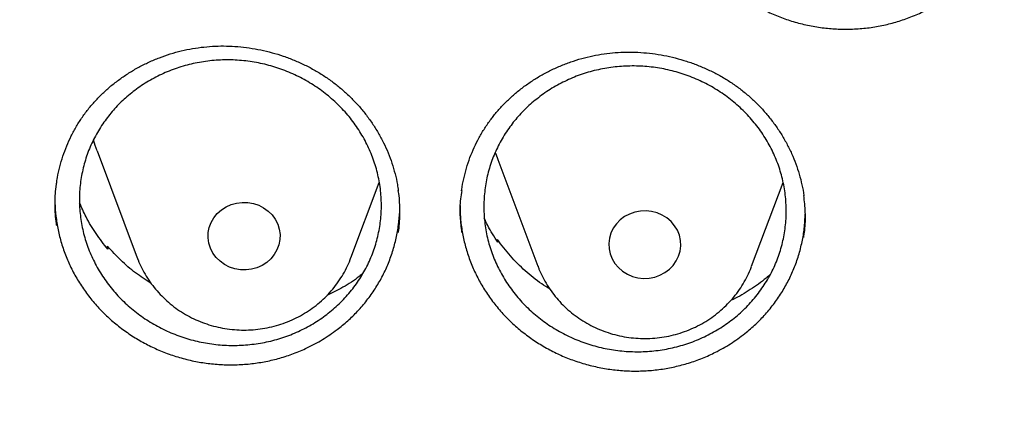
# Model space of a CAD drawing. Header units: millimetres. Extents: x 8 to 1233, y 12 to 1462.
# Tile 34 of 127: x 432.8 to 443.75, y 1279.72 to 1284.22. Entities that reach past the tile are written whole.
import ezdxf

# ---------------------------------------------------------------- set-up
doc = ezdxf.new("R2010")
doc.units = ezdxf.units.MM

msp = doc.modelspace()

# ---------------------------------------------------------------- linework, layer by layer
at = {"color": 7, "linetype": 'Continuous', "lineweight": 30}
for p, q in [((433.665, 1282.757), (434.112, 1281.568)), ((438.12, 1282.663), (438.567, 1281.475)), ((436.488, 1281.568), (436.803, 1282.405)), ((440.943, 1281.475), (441.294, 1282.407)), ((433.777, 1281.675), (433.781, 1281.697)), ((433.781, 1281.697), (433.784, 1281.665)), ((438.113, 1281.758), (438.117, 1281.771)), ((438.117, 1281.771), (438.121, 1281.744)), ((440.939, 1281.463), (440.942, 1281.473)), ((440.939, 1281.464), (440.942, 1281.473))]:
    msp.add_line(p, q, dxfattribs=at)
at = {"color": 7, "linetype": 'Continuous', "lineweight": 30, "flags": 128}
for points in [[(433.665, 1282.757), (433.643, 1282.819), (433.624, 1282.88)], [(438.093, 1282.741), (438.098, 1282.725), (438.12, 1282.663)], [(434.913, 1281.907), (434.934, 1281.962), (434.964, 1282.014), (435.002, 1282.061), (435.048, 1282.101), (435.1, 1282.135), (435.156, 1282.16), (435.216, 1282.177), (435.279, 1282.185), (435.341, 1282.183), (435.403, 1282.172), (435.462, 1282.153), (435.517, 1282.125), (435.567, 1282.089), (435.61, 1282.046), (435.646, 1281.997), (435.673, 1281.944), (435.691, 1281.888), (435.699, 1281.829), (435.697, 1281.771), (435.686, 1281.713), (435.665, 1281.657), (435.635, 1281.605), (435.597, 1281.559), (435.551, 1281.518), (435.5, 1281.485), (435.443, 1281.459), (435.383, 1281.443), (435.321, 1281.435), (435.258, 1281.437), (435.196, 1281.447), (435.137, 1281.467), (435.082, 1281.495), (435.032, 1281.531), (434.989, 1281.574), (434.953, 1281.622), (434.926, 1281.675), (434.908, 1281.732), (434.9, 1281.79), (434.902, 1281.849), (434.913, 1281.907)], [(440.131, 1281.588), (440.148, 1281.644), (440.155, 1281.703), (440.152, 1281.762), (440.14, 1281.82), (440.118, 1281.875), (440.087, 1281.926), (440.048, 1281.972), (440.001, 1282.012), (439.949, 1282.044), (439.892, 1282.069), (439.831, 1282.084), (439.769, 1282.091), (439.706, 1282.089), (439.645, 1282.077), (439.586, 1282.056), (439.531, 1282.027), (439.482, 1281.991), (439.44, 1281.947), (439.405, 1281.898), (439.379, 1281.844), (439.362, 1281.788), (439.355, 1281.729), (439.358, 1281.67), (439.371, 1281.613), (439.393, 1281.557), (439.423, 1281.506), (439.462, 1281.46), (439.509, 1281.42), (439.561, 1281.388), (439.618, 1281.363), (439.679, 1281.348), (439.741, 1281.341), (439.804, 1281.344), (439.865, 1281.355), (439.924, 1281.376), (439.979, 1281.405), (440.028, 1281.442), (440.07, 1281.485), (440.105, 1281.534), (440.131, 1281.588)]]:
    msp.add_lwpolyline(points, dxfattribs=at)
at = {"color": 7, "linetype": 'Continuous', "lineweight": 30}
for points, knots in [([(419.828, 1282.175), (419.846, 1282.305), (419.888, 1282.601), (419.963, 1283.059), (420.052, 1283.551), (420.149, 1284.042), (420.255, 1284.531), (420.369, 1285.018), (420.491, 1285.503), (420.622, 1285.987), (420.761, 1286.468), (420.909, 1286.948), (421.065, 1287.425), (421.229, 1287.899), (421.401, 1288.371), (421.582, 1288.84), (421.77, 1289.307), (421.967, 1289.77), (422.171, 1290.231), (422.384, 1290.688), (422.604, 1291.142), (422.833, 1291.593), (423.069, 1292.04), (423.312, 1292.483), (423.564, 1292.923), (423.823, 1293.359), (424.089, 1293.79), (424.363, 1294.218), (424.645, 1294.641), (424.933, 1295.06), (425.229, 1295.475), (425.532, 1295.885), (425.842, 1296.291), (426.159, 1296.691), (426.483, 1297.087), (426.814, 1297.478), (427.151, 1297.863), (427.495, 1298.244), (427.846, 1298.619), (428.203, 1298.989), (428.566, 1299.353), (428.936, 1299.711), (429.311, 1300.065), (429.693, 1300.412), (430.081, 1300.753), (430.475, 1301.089), (430.874, 1301.418), (431.28, 1301.741), (431.69, 1302.058), (432.106, 1302.369), (432.528, 1302.673), (432.954, 1302.971), (433.386, 1303.263), (433.823, 1303.547), (434.264, 1303.825), (434.711, 1304.097), (435.162, 1304.361), (435.617, 1304.619), (436.077, 1304.869), (436.541, 1305.113), (437.01, 1305.349), (437.482, 1305.579), (437.958, 1305.801), (438.438, 1306.016), (438.922, 1306.223), (439.409, 1306.423), (439.9, 1306.616), (440.394, 1306.801), (440.891, 1306.978), (441.391, 1307.148), (441.894, 1307.311), (442.4, 1307.465), (442.908, 1307.612), (443.419, 1307.751), (443.932, 1307.883), (444.447, 1308.006), (444.964, 1308.122), (445.484, 1308.23), (446.005, 1308.33), (446.528, 1308.421), (447.052, 1308.505), (447.578, 1308.581), (448.105, 1308.649), (448.633, 1308.709), (449.162, 1308.761), (449.692, 1308.805), (450.222, 1308.84), (450.753, 1308.868), (451.285, 1308.888), (451.816, 1308.899), (452.348, 1308.902), (452.88, 1308.897), (453.412, 1308.885), (453.943, 1308.864), (454.474, 1308.835), (455.005, 1308.797), (455.534, 1308.752), (456.063, 1308.699), (456.591, 1308.638), (457.118, 1308.568), (457.643, 1308.491), (458.167, 1308.405), (458.69, 1308.312), (459.21, 1308.211), (459.729, 1308.102), (460.246, 1307.984), (460.761, 1307.86), (461.274, 1307.727), (461.784, 1307.586), (462.292, 1307.438), (462.797, 1307.282), (463.3, 1307.118), (463.799, 1306.947), (464.296, 1306.768), (464.789, 1306.581), (465.279, 1306.387), (465.766, 1306.186), (466.249, 1305.977), (466.728, 1305.761), (467.204, 1305.538), (467.675, 1305.307), (468.143, 1305.069), (468.606, 1304.825), (469.066, 1304.573), (469.52, 1304.314), (469.97, 1304.048), (470.416, 1303.776), (470.857, 1303.496), (471.292, 1303.21), (471.723, 1302.918), (472.149, 1302.619), (472.569, 1302.313), (472.984, 1302.001), (473.394, 1301.683), (473.798, 1301.359), (474.197, 1301.028), (474.589, 1300.692), (474.976, 1300.349), (475.357, 1300.001), (475.731, 1299.647), (476.1, 1299.287), (476.462, 1298.922), (476.818, 1298.551), (477.167, 1298.175), (477.51, 1297.794), (477.847, 1297.407), (478.176, 1297.016), (478.499, 1296.619), (478.814, 1296.218), (479.123, 1295.812), (479.425, 1295.401), (479.719, 1294.985), (480.007, 1294.565), (480.287, 1294.141), (480.559, 1293.713), (480.824, 1293.28), (481.082, 1292.844), (481.332, 1292.404), (481.574, 1291.96), (481.809, 1291.512), (482.036, 1291.061), (482.255, 1290.606), (482.466, 1290.148), (482.669, 1289.687), (482.864, 1289.223), (483.051, 1288.756), (483.23, 1288.286), (483.401, 1287.814), (483.564, 1287.339), (483.718, 1286.862), (483.864, 1286.382), (484.002, 1285.9), (484.131, 1285.416), (484.252, 1284.93), (484.365, 1284.443), (484.469, 1283.954), (484.565, 1283.463), (484.652, 1282.971), (484.73, 1282.477), (484.785, 1282.097), (484.812, 1281.881), (484.818, 1281.83)], [0, 0, 0, 0, 0.004439, 0.010056, 0.015673, 0.021289, 0.026906, 0.032523, 0.038139, 0.043756, 0.049373, 0.054989, 0.060606, 0.066222, 0.071838, 0.077455, 0.083071, 0.088687, 0.094304, 0.09992, 0.105536, 0.111152, 0.116768, 0.122384, 0.128, 0.133616, 0.139232, 0.144847, 0.150463, 0.156079, 0.161694, 0.16731, 0.172925, 0.178541, 0.184156, 0.189772, 0.195387, 0.201002, 0.206617, 0.212232, 0.217847, 0.223462, 0.229077, 0.234692, 0.240307, 0.245922, 0.251536, 0.257151, 0.262766, 0.26838, 0.273995, 0.279609, 0.285224, 0.290838, 0.296453, 0.302067, 0.307681, 0.313296, 0.31891, 0.324524, 0.330138, 0.335752, 0.341366, 0.346981, 0.352595, 0.358209, 0.363823, 0.369436, 0.37505, 0.380664, 0.386278, 0.391892, 0.397506, 0.40312, 0.408734, 0.414347, 0.419961, 0.425575, 0.431189, 0.436802, 0.442416, 0.44803, 0.453643, 0.459257, 0.464871, 0.470484, 0.476098, 0.481712, 0.487325, 0.492939, 0.498553, 0.504166, 0.50978, 0.515393, 0.521007, 0.526621, 0.532234, 0.537848, 0.543462, 0.549075, 0.554689, 0.560303, 0.565916, 0.57153, 0.577144, 0.582757, 0.588371, 0.593985, 0.599599, 0.605212, 0.610826, 0.61644, 0.622054, 0.627668, 0.633282, 0.638895, 0.644509, 0.650123, 0.655737, 0.661351, 0.666965, 0.672579, 0.678193, 0.683808, 0.689422, 0.695036, 0.70065, 0.706264, 0.711879, 0.717493, 0.723107, 0.728722, 0.734336, 0.739951, 0.745565, 0.75118, 0.756794, 0.762409, 0.768024, 0.773639, 0.779253, 0.784868, 0.790483, 0.796098, 0.801713, 0.807328, 0.812943, 0.818559, 0.824174, 0.829789, 0.835405, 0.84102, 0.846636, 0.852251, 0.857867, 0.863482, 0.869098, 0.874714, 0.88033, 0.885945, 0.891561, 0.897177, 0.902793, 0.90841, 0.914026, 0.919642, 0.925258, 0.930874, 0.936491, 0.942107, 0.947724, 0.95334, 0.958956, 0.964573, 0.97019, 0.975806, 0.981423, 0.98704, 0.992656, 0.998273, 1, 1, 1, 1]), ([(440.044, 1285.934), (440.044, 1285.926), (440.042, 1285.867), (440.053, 1285.757), (440.076, 1285.606), (440.113, 1285.457), (440.164, 1285.31), (440.227, 1285.167), (440.303, 1285.031), (440.39, 1284.901), (440.489, 1284.778), (440.599, 1284.662), (440.717, 1284.557), (440.845, 1284.461), (440.981, 1284.375), (441.125, 1284.3), (441.273, 1284.237), (441.426, 1284.186), (441.585, 1284.148), (441.746, 1284.122), (441.907, 1284.109), (442.068, 1284.109), (442.23, 1284.122), (442.391, 1284.148), (442.546, 1284.187), (442.698, 1284.238), (442.846, 1284.301), (442.999, 1284.382), (443.154, 1284.483), (443.252, 1284.568), (443.302, 1284.61)], [0, 0, 0, 0, 0.005273, 0.04197, 0.077556, 0.113142, 0.149752, 0.186362, 0.222017, 0.257673, 0.294352, 0.33103, 0.366776, 0.402523, 0.439311, 0.476099, 0.511782, 0.547466, 0.584184, 0.620902, 0.656591, 0.692281, 0.729009, 0.765737, 0.801387, 0.837036, 0.873721, 0.910406, 0.954959, 1, 1, 1, 1]), ([(433.604, 1283.266), (433.618, 1283.282), (433.657, 1283.327), (433.727, 1283.398), (433.818, 1283.48), (433.916, 1283.555), (434.019, 1283.625), (434.127, 1283.688), (434.241, 1283.745), (434.358, 1283.794), (434.478, 1283.836), (434.601, 1283.87), (434.726, 1283.896), (434.852, 1283.913), (434.978, 1283.923), (435.104, 1283.924), (435.23, 1283.918), (435.358, 1283.903), (435.485, 1283.88), (435.612, 1283.85), (435.736, 1283.812), (435.858, 1283.766), (435.976, 1283.713), (436.089, 1283.653), (436.197, 1283.587), (436.299, 1283.515), (436.395, 1283.436), (436.486, 1283.352), (436.572, 1283.262), (436.652, 1283.166), (436.725, 1283.065), (436.791, 1282.959), (436.851, 1282.849), (436.902, 1282.736), (436.945, 1282.621), (436.979, 1282.504), (437.003, 1282.401), (437.011, 1282.338), (437.014, 1282.315)], [0, 0, 0, 0, 0.013996, 0.042061, 0.070263, 0.098663, 0.127232, 0.155934, 0.18472, 0.213531, 0.242291, 0.270939, 0.299425, 0.327705, 0.355739, 0.383594, 0.411674, 0.440071, 0.468724, 0.497556, 0.52648, 0.555395, 0.584187, 0.612775, 0.64109, 0.669082, 0.696816, 0.724843, 0.753136, 0.781668, 0.810389, 0.83924, 0.868158, 0.897068, 0.925902, 0.954611, 0.983159, 1, 1, 1, 1]), ([(433.997, 1283.359), (434.044, 1283.398), (434.138, 1283.474), (434.297, 1283.569), (434.465, 1283.648), (434.642, 1283.708), (434.825, 1283.748), (435.012, 1283.769), (435.201, 1283.77), (435.39, 1283.75), (435.575, 1283.711), (435.755, 1283.653), (435.927, 1283.575), (436.09, 1283.481), (436.24, 1283.37), (436.377, 1283.243), (436.498, 1283.104), (436.602, 1282.953), (436.688, 1282.792), (436.754, 1282.623), (436.8, 1282.449), (436.825, 1282.271), (436.829, 1282.092), (436.811, 1281.915), (436.773, 1281.741), (436.714, 1281.572), (436.635, 1281.411), (436.538, 1281.26), (436.423, 1281.121), (436.291, 1280.995), (436.146, 1280.884), (435.988, 1280.789), (435.819, 1280.712), (435.642, 1280.653), (435.458, 1280.614), (435.27, 1280.595), (435.081, 1280.595), (434.893, 1280.616), (434.708, 1280.656), (434.528, 1280.716), (434.357, 1280.794), (434.195, 1280.89), (434.045, 1281.002), (433.909, 1281.129), (433.789, 1281.27), (433.687, 1281.422), (433.602, 1281.583), (433.537, 1281.752), (433.493, 1281.927), (433.469, 1282.105), (433.466, 1282.283), (433.485, 1282.461), (433.525, 1282.634), (433.585, 1282.803), (433.665, 1282.963), (433.762, 1283.11), (433.872, 1283.244), (433.955, 1283.321), (433.997, 1283.359)], [0, 0, 0, 0, 0.017879, 0.035814, 0.053693, 0.071572, 0.089507, 0.107386, 0.12527, 0.143211, 0.161095, 0.178984, 0.19693, 0.214819, 0.232708, 0.250654, 0.268543, 0.286428, 0.30437, 0.322255, 0.340133, 0.358068, 0.375946, 0.393818, 0.411746, 0.429618, 0.447486, 0.465412, 0.48328, 0.50115, 0.519076, 0.536946, 0.554821, 0.572753, 0.590629, 0.608511, 0.62645, 0.644332, 0.66222, 0.680165, 0.698053, 0.715942, 0.733889, 0.751778, 0.769665, 0.787609, 0.805495, 0.823376, 0.841313, 0.859193, 0.877066, 0.894997, 0.91287, 0.930739, 0.948665, 0.966534, 0.983267, 1, 1, 1, 1]), ([(438.075, 1283.149), (438.088, 1283.164), (438.126, 1283.211), (438.194, 1283.285), (438.282, 1283.369), (438.377, 1283.448), (438.478, 1283.521), (438.585, 1283.588), (438.696, 1283.648), (438.812, 1283.701), (438.931, 1283.747), (439.053, 1283.785), (439.177, 1283.815), (439.302, 1283.837), (439.427, 1283.851), (439.553, 1283.857), (439.68, 1283.854), (439.808, 1283.844), (439.936, 1283.826), (440.063, 1283.799), (440.189, 1283.765), (440.313, 1283.723), (440.432, 1283.674), (440.547, 1283.618), (440.657, 1283.556), (440.762, 1283.487), (440.86, 1283.412), (440.954, 1283.331), (441.042, 1283.243), (441.125, 1283.15), (441.201, 1283.051), (441.271, 1282.948), (441.334, 1282.84), (441.389, 1282.728), (441.436, 1282.614), (441.474, 1282.498), (441.503, 1282.381), (441.52, 1282.301), (441.524, 1282.259), (441.524, 1282.258)], [0, 0, 0, 0, 0.013823, 0.041535, 0.069383, 0.097425, 0.125635, 0.153975, 0.182397, 0.210845, 0.239241, 0.267526, 0.295651, 0.323573, 0.351252, 0.378752, 0.406473, 0.434508, 0.462797, 0.491264, 0.519823, 0.548373, 0.576805, 0.605035, 0.632998, 0.660641, 0.688031, 0.715706, 0.743647, 0.771825, 0.800191, 0.828686, 0.857248, 0.885805, 0.914288, 0.942648, 0.970851, 0.998879, 1, 1, 1, 1]), ([(438.483, 1283.276), (438.53, 1283.315), (438.624, 1283.393), (438.781, 1283.49), (438.949, 1283.572), (439.125, 1283.634), (439.308, 1283.677), (439.496, 1283.7), (439.685, 1283.703), (439.874, 1283.687), (440.06, 1283.65), (440.24, 1283.594), (440.414, 1283.519), (440.577, 1283.427), (440.729, 1283.317), (440.867, 1283.193), (440.99, 1283.055), (441.096, 1282.905), (441.183, 1282.745), (441.251, 1282.577), (441.299, 1282.403), (441.325, 1282.226), (441.331, 1282.047), (441.315, 1281.869), (441.279, 1281.694), (441.222, 1281.525), (441.144, 1281.363), (441.048, 1281.21), (440.934, 1281.069), (440.804, 1280.941), (440.659, 1280.828), (440.502, 1280.731), (440.333, 1280.651), (440.156, 1280.59), (439.973, 1280.548), (439.786, 1280.526), (439.596, 1280.524), (439.407, 1280.542), (439.222, 1280.58), (439.042, 1280.638), (438.869, 1280.713), (438.706, 1280.807), (438.555, 1280.917), (438.418, 1281.042), (438.296, 1281.181), (438.192, 1281.332), (438.105, 1281.492), (438.039, 1281.661), (437.992, 1281.835), (437.967, 1282.013), (437.963, 1282.191), (437.98, 1282.369), (438.017, 1282.544), (438.076, 1282.713), (438.155, 1282.874), (438.25, 1283.023), (438.359, 1283.158), (438.441, 1283.237), (438.483, 1283.276)], [0, 0, 0, 0, 0.017877, 0.035811, 0.053689, 0.071566, 0.0895, 0.107377, 0.125258, 0.143197, 0.161079, 0.178965, 0.196908, 0.214794, 0.232681, 0.250625, 0.268513, 0.286397, 0.304339, 0.322224, 0.340104, 0.358041, 0.375921, 0.393795, 0.411727, 0.429601, 0.447472, 0.4654, 0.483271, 0.501142, 0.51907, 0.536941, 0.554815, 0.572747, 0.590621, 0.608501, 0.626438, 0.644318, 0.662203, 0.680145, 0.69803, 0.715917, 0.733861, 0.751749, 0.769635, 0.787578, 0.805464, 0.823345, 0.841284, 0.859166, 0.877042, 0.894975, 0.912851, 0.930722, 0.948651, 0.966523, 0.983261, 1, 1, 1, 1]), ([(433.213, 1282.392), (433.217, 1282.415), (433.225, 1282.479), (433.249, 1282.581), (433.283, 1282.698), (433.326, 1282.813), (433.376, 1282.924), (433.435, 1283.031), (433.501, 1283.134), (433.558, 1283.211), (433.594, 1283.255), (433.604, 1283.266)], [0, 0, 0, 0, 0.073732, 0.19949, 0.325648, 0.451915, 0.577937, 0.703473, 0.828324, 0.952352, 1, 1, 1, 1]), ([(437.718, 1282.314), (437.718, 1282.319), (437.723, 1282.364), (437.741, 1282.449), (437.771, 1282.567), (437.81, 1282.683), (437.857, 1282.796), (437.912, 1282.906), (437.974, 1283.01), (438.03, 1283.091), (438.065, 1283.136), (438.075, 1283.149)], [0, 0, 0, 0, 0.017283, 0.150396, 0.283932, 0.417586, 0.550981, 0.683862, 0.816017, 0.947299, 1, 1, 1, 1]), ([(433.213, 1282.395), (433.211, 1282.383), (433.196, 1282.304), (433.194, 1282.155), (433.198, 1282.011), (433.212, 1281.936), (433.213, 1281.928)], [0, 0, 0, 0, 0.080261, 0.513298, 0.94881, 1, 1, 1, 1]), ([(437.014, 1281.851), (437.016, 1281.859), (437.03, 1281.934), (437.032, 1282.08), (437.03, 1282.228), (437.016, 1282.306), (437.014, 1282.318)], [0, 0, 0, 0, 0.055612, 0.491533, 0.926064, 1, 1, 1, 1]), ([(437.719, 1282.317), (437.714, 1282.286), (437.699, 1282.189), (437.697, 1282.033), (437.711, 1281.909), (437.718, 1281.852)], [0, 0, 0, 0, 0.198312, 0.634279, 1, 1, 1, 1]), ([(441.522, 1281.794), (441.526, 1281.82), (441.541, 1281.913), (441.544, 1282.07), (441.53, 1282.199), (441.523, 1282.261)], [0, 0, 0, 0, 0.168505, 0.605142, 1, 1, 1, 1]), ([(433.197, 1282.23), (433.197, 1282.214), (433.195, 1282.147), (433.206, 1282.031), (433.229, 1281.88), (433.267, 1281.73), (433.318, 1281.584), (433.381, 1281.443), (433.457, 1281.307), (433.545, 1281.176), (433.644, 1281.053), (433.753, 1280.938), (433.872, 1280.833), (434, 1280.736), (434.137, 1280.649), (434.279, 1280.575), (434.427, 1280.511), (434.581, 1280.46), (434.74, 1280.42), (434.899, 1280.394), (435.06, 1280.38), (435.223, 1280.379), (435.385, 1280.391), (435.543, 1280.416), (435.699, 1280.453), (435.851, 1280.503), (436.011, 1280.571), (436.174, 1280.657), (436.28, 1280.733), (436.334, 1280.771)], [0, 0, 0, 0, 0.012104, 0.048771, 0.085438, 0.12316, 0.160883, 0.197618, 0.234354, 0.272144, 0.309933, 0.346772, 0.383611, 0.421523, 0.459434, 0.496225, 0.533015, 0.570871, 0.608727, 0.645544, 0.682361, 0.72025, 0.758138, 0.794906, 0.831674, 0.869509, 0.907343, 0.953418, 1, 1, 1, 1]), ([(433.784, 1281.665), (433.74, 1281.722), (433.65, 1281.836), (433.545, 1282.009), (433.494, 1282.128), (433.471, 1282.181)], [0, 0, 0, 0, 0.355512, 0.71215, 1, 1, 1, 1]), ([(436.334, 1280.771), (436.374, 1280.803), (436.455, 1280.867), (436.565, 1280.977), (436.667, 1281.096), (436.757, 1281.222), (436.835, 1281.355), (436.9, 1281.493), (436.953, 1281.637), (436.993, 1281.786), (437.019, 1281.935), (437.031, 1282.058), (437.03, 1282.132), (437.03, 1282.155)], [0, 0, 0, 0, 0.094725, 0.189453, 0.286942, 0.384428, 0.478929, 0.573432, 0.670699, 0.767967, 0.862246, 0.956524, 1, 1, 1, 1]), ([(437.702, 1282.152), (437.702, 1282.117), (437.702, 1282.031), (437.717, 1281.896), (437.746, 1281.746), (437.789, 1281.597), (437.845, 1281.452), (437.913, 1281.314), (437.993, 1281.18), (438.085, 1281.053), (438.189, 1280.932), (438.302, 1280.822), (438.424, 1280.72), (438.556, 1280.628), (438.695, 1280.546), (438.84, 1280.476), (438.99, 1280.418), (439.146, 1280.372), (439.306, 1280.338), (439.466, 1280.317), (439.627, 1280.309), (439.79, 1280.313), (439.952, 1280.331), (440.109, 1280.362), (440.264, 1280.404), (440.415, 1280.46), (440.572, 1280.533), (440.732, 1280.625), (440.835, 1280.704), (440.887, 1280.743)], [0, 0, 0, 0, 0.025665, 0.061846, 0.098027, 0.135251, 0.172474, 0.208721, 0.244969, 0.282258, 0.319545, 0.35589, 0.392234, 0.429637, 0.46704, 0.503329, 0.539619, 0.57696, 0.614301, 0.650609, 0.686918, 0.724281, 0.761645, 0.79792, 0.834196, 0.871524, 0.908853, 0.954178, 1, 1, 1, 1]), ([(440.887, 1280.743), (440.926, 1280.777), (441.005, 1280.844), (441.112, 1280.958), (441.21, 1281.081), (441.296, 1281.211), (441.369, 1281.346), (441.43, 1281.486), (441.478, 1281.633), (441.513, 1281.782), (441.534, 1281.923), (441.537, 1282.013), (441.539, 1282.053)], [0, 0, 0, 0, 0.101101, 0.202206, 0.306261, 0.410315, 0.511093, 0.611874, 0.715602, 0.81933, 0.919891, 1, 1, 1, 1]), ([(438.121, 1281.744), (438.081, 1281.804), (438.024, 1281.89), (437.983, 1281.983), (437.97, 1282.011)], [0, 0, 0, 0, 0.700805, 1, 1, 1, 1]), ([(434.265, 1281.284), (434.207, 1281.322), (434.088, 1281.4), (433.926, 1281.539), (433.829, 1281.644), (433.781, 1281.697)], [0, 0, 0, 0, 0.324747, 0.662879, 1, 1, 1, 1]), ([(438.699, 1281.223), (438.668, 1281.241), (438.571, 1281.3), (438.423, 1281.423), (438.256, 1281.586), (438.163, 1281.71), (438.117, 1281.771)], [0, 0, 0, 0, 0.131042, 0.420353, 0.710688, 1, 1, 1, 1]), ([(434.111, 1281.572), (434.114, 1281.563), (434.128, 1281.522), (434.161, 1281.453), (434.21, 1281.364), (434.267, 1281.28), (434.33, 1281.2), (434.401, 1281.126), (434.477, 1281.057), (434.56, 1280.995), (434.647, 1280.94), (434.739, 1280.891), (434.835, 1280.85), (434.934, 1280.817), (435.035, 1280.792), (435.139, 1280.775), (435.244, 1280.766), (435.349, 1280.766), (435.454, 1280.774), (435.558, 1280.791), (435.66, 1280.816), (435.76, 1280.848), (435.857, 1280.889), (435.949, 1280.938), (436.038, 1280.994), (436.121, 1281.056), (436.198, 1281.125), (436.269, 1281.2), (436.333, 1281.281), (436.391, 1281.366), (436.44, 1281.456), (436.472, 1281.524), (436.486, 1281.564), (436.488, 1281.571)], [0, 0, 0, 0, 0.00931, 0.042719, 0.076165, 0.109657, 0.143204, 0.17681, 0.21048, 0.244215, 0.278016, 0.311879, 0.345803, 0.379781, 0.413808, 0.447879, 0.481986, 0.516122, 0.550279, 0.584447, 0.618616, 0.652779, 0.686925, 0.721046, 0.755132, 0.789174, 0.823165, 0.857096, 0.890963, 0.924761, 0.958489, 0.992148, 1, 1, 1, 1]), ([(438.568, 1281.475), (438.571, 1281.465), (438.586, 1281.423), (438.62, 1281.352), (438.669, 1281.264), (438.727, 1281.18), (438.791, 1281.1), (438.862, 1281.026), (438.939, 1280.958), (439.022, 1280.897), (439.109, 1280.842), (439.202, 1280.794), (439.298, 1280.754), (439.397, 1280.721), (439.499, 1280.696), (439.603, 1280.68), (439.708, 1280.672), (439.813, 1280.673), (439.918, 1280.681), (440.022, 1280.699), (440.124, 1280.724), (440.223, 1280.758), (440.32, 1280.799), (440.412, 1280.848), (440.5, 1280.905), (440.582, 1280.968), (440.659, 1281.037), (440.73, 1281.113), (440.794, 1281.194), (440.85, 1281.279), (440.899, 1281.369), (440.926, 1281.432), (440.939, 1281.463)], [0, 0, 0, 0, 0.01096, 0.044576, 0.07823, 0.111931, 0.145687, 0.179503, 0.213384, 0.247331, 0.281343, 0.315418, 0.349553, 0.383743, 0.417982, 0.452264, 0.486582, 0.520929, 0.555296, 0.589672, 0.62405, 0.65842, 0.692774, 0.727101, 0.761392, 0.795638, 0.829832, 0.863966, 0.898034, 0.932034, 0.965962, 1, 1, 1, 1]), ([(436.622, 1281.398), (436.608, 1281.386), (436.54, 1281.327), (436.406, 1281.242), (436.28, 1281.18), (436.22, 1281.151)], [0, 0, 0, 0, 0.117856, 0.579752, 1, 1, 1, 1]), ([(441.152, 1281.388), (441.137, 1281.373), (441.068, 1281.309), (440.929, 1281.215), (440.797, 1281.133), (440.722, 1281.101), (440.714, 1281.098)], [0, 0, 0, 0, 0.12269, 0.537206, 0.953044, 1, 1, 1, 1]), ([(417.449, 1280.838), (417.446, 1280.803), (417.442, 1280.732), (417.435, 1280.615), (417.429, 1280.49), (417.421, 1280.359), (417.412, 1280.218), (417.405, 1280.067), (417.396, 1279.888), (417.387, 1279.679), (417.379, 1279.439), (417.372, 1279.15), (417.367, 1278.808), (417.366, 1278.409), (417.37, 1277.982), (417.383, 1277.493), (417.406, 1276.951), (417.442, 1276.366), (417.489, 1275.778), (417.547, 1275.193), (417.617, 1274.61), (417.711, 1273.929), (417.837, 1273.152), (418.004, 1272.282), (418.156, 1271.593), (418.279, 1271.082), (418.364, 1270.747), (418.452, 1270.418), (418.539, 1270.103), (418.623, 1269.811), (418.701, 1269.546), (418.775, 1269.307), (418.842, 1269.095), (418.902, 1268.908), (418.955, 1268.748), (419, 1268.613), (419.036, 1268.505), (419.067, 1268.416), (419.096, 1268.33), (419.131, 1268.231), (419.173, 1268.112), (419.227, 1267.962), (419.293, 1267.778), (419.375, 1267.559), (419.469, 1267.311), (419.578, 1267.034), (419.699, 1266.733), (419.829, 1266.419), (420.043, 1265.92), (420.345, 1265.253), (420.733, 1264.458), (421.119, 1263.718), (421.5, 1263.031), (421.892, 1262.362), (422.333, 1261.648), (422.831, 1260.888), (423.393, 1260.084), (423.98, 1259.296), (424.516, 1258.618), (424.997, 1258.039), (425.419, 1257.551), (425.864, 1257.056), (426.333, 1256.555), (426.792, 1256.085), (427.237, 1255.646), (427.665, 1255.238), (428.111, 1254.829), (428.572, 1254.42), (428.987, 1254.066), (429.341, 1253.773), (429.623, 1253.544), (429.887, 1253.335), (430.131, 1253.145), (430.356, 1252.973), (430.568, 1252.813), (430.765, 1252.667), (430.945, 1252.536), (431.081, 1252.438), (431.177, 1252.369), (431.235, 1252.328), (431.285, 1252.292), (431.341, 1252.253), (431.417, 1252.199), (431.517, 1252.13), (431.639, 1252.045), (431.785, 1251.945), (431.952, 1251.831), (432.232, 1251.644), (432.62, 1251.391), (433.116, 1251.079), (433.626, 1250.769), (434.149, 1250.464), (434.686, 1250.162), (435.271, 1249.848), (435.906, 1249.522), (436.592, 1249.187), (437.291, 1248.865), (438.063, 1248.529), (438.902, 1248.189), (439.807, 1247.849), (440.706, 1247.539), (441.599, 1247.257), (442.485, 1247.002), (443.362, 1246.773), (444.234, 1246.567), (445.148, 1246.375), (446.108, 1246.199), (447.115, 1246.042), (448.127, 1245.913), (449.142, 1245.812), (450.16, 1245.739), (451.179, 1245.694), (452.2, 1245.677), (453.22, 1245.688), (454.24, 1245.728), (455.258, 1245.796), (456.274, 1245.891), (457.287, 1246.015), (458.298, 1246.166), (459.301, 1246.345), (460.295, 1246.55), (461.281, 1246.782), (462.264, 1247.042), (463.173, 1247.31), (464.009, 1247.579), (464.779, 1247.845), (465.553, 1248.134), (466.339, 1248.447), (467.137, 1248.788), (467.945, 1249.156), (468.757, 1249.552), (469.573, 1249.975), (470.234, 1250.34), (470.737, 1250.631), (471.075, 1250.831), (471.393, 1251.024), (471.688, 1251.207), (471.96, 1251.38), (472.211, 1251.541), (472.439, 1251.692), (472.647, 1251.831), (472.831, 1251.956), (472.992, 1252.066), (473.13, 1252.162), (473.249, 1252.246), (473.344, 1252.313), (473.426, 1252.372), (473.508, 1252.43), (473.604, 1252.499), (473.726, 1252.588), (473.876, 1252.698), (474.053, 1252.829), (474.248, 1252.976), (474.453, 1253.133), (474.664, 1253.297), (474.942, 1253.516), (475.288, 1253.795), (475.705, 1254.143), (476.137, 1254.516), (476.583, 1254.914), (477.042, 1255.339), (477.465, 1255.746), (477.85, 1256.129), (478.19, 1256.477), (478.52, 1256.825), (478.835, 1257.167), (479.134, 1257.499), (479.431, 1257.84), (479.726, 1258.187), (480.017, 1258.539), (480.287, 1258.875), (480.539, 1259.197), (480.773, 1259.504), (480.99, 1259.795), (481.189, 1260.067), (481.376, 1260.329), (481.562, 1260.594), (481.757, 1260.879), (481.965, 1261.189), (482.184, 1261.524), (482.414, 1261.887), (482.654, 1262.276), (482.903, 1262.693), (483.139, 1263.104), (483.362, 1263.505), (483.571, 1263.892), (483.781, 1264.294), (483.984, 1264.698), (484.192, 1265.127), (484.399, 1265.57), (484.602, 1266.024), (484.784, 1266.45), (484.948, 1266.848), (485.094, 1267.216), (485.224, 1267.555), (485.32, 1267.815), (485.387, 1268), (485.428, 1268.114), (485.462, 1268.21), (485.488, 1268.287), (485.51, 1268.348), (485.531, 1268.41), (485.557, 1268.486), (485.592, 1268.587), (485.633, 1268.712), (485.691, 1268.885), (485.761, 1269.104), (485.844, 1269.367), (485.929, 1269.647), (486.016, 1269.943), (486.108, 1270.269), (486.204, 1270.625), (486.304, 1271.013), (486.403, 1271.422), (486.501, 1271.851), (486.597, 1272.302), (486.69, 1272.773), (486.78, 1273.263), (486.874, 1273.838), (486.967, 1274.483), (487.052, 1275.186), (487.119, 1275.866), (487.169, 1276.523), (487.204, 1277.158), (487.226, 1277.768), (487.234, 1278.284), (487.234, 1278.709), (487.23, 1279.05), (487.222, 1279.377), (487.213, 1279.685), (487.201, 1279.968), (487.189, 1280.223), (487.177, 1280.45), (487.164, 1280.652), (487.155, 1280.779), (487.151, 1280.838)], [0, 0, 0, 0, 0.000951, 0.00193, 0.003036, 0.004253, 0.00557, 0.006974, 0.008466, 0.010552, 0.012788, 0.015174, 0.018604, 0.022304, 0.026272, 0.03051, 0.035893, 0.041374, 0.046842, 0.052297, 0.05774, 0.063171, 0.071403, 0.079606, 0.08778, 0.090983, 0.094182, 0.097376, 0.100428, 0.103231, 0.105785, 0.10809, 0.110147, 0.111955, 0.113514, 0.114824, 0.115886, 0.11666, 0.117435, 0.118394, 0.119556, 0.120935, 0.1228, 0.124954, 0.127398, 0.13013, 0.133153, 0.136345, 0.139516, 0.148103, 0.156499, 0.163834, 0.171017, 0.178053, 0.185051, 0.193961, 0.202877, 0.211797, 0.220722, 0.226386, 0.232222, 0.238233, 0.244421, 0.250785, 0.255992, 0.261311, 0.266742, 0.272285, 0.27791, 0.281398, 0.284646, 0.287656, 0.290428, 0.29296, 0.295254, 0.297539, 0.299525, 0.301212, 0.30203, 0.302668, 0.303133, 0.303663, 0.304513, 0.305603, 0.306931, 0.308499, 0.310306, 0.312352, 0.317473, 0.322688, 0.327986, 0.333366, 0.338829, 0.344373, 0.351014, 0.357768, 0.364616, 0.371408, 0.380055, 0.388561, 0.396927, 0.405153, 0.413239, 0.421184, 0.429005, 0.436806, 0.445722, 0.454637, 0.463552, 0.472466, 0.481381, 0.490295, 0.499209, 0.508124, 0.517038, 0.525953, 0.534867, 0.543782, 0.552713, 0.561687, 0.570523, 0.5794, 0.588317, 0.597276, 0.604345, 0.611477, 0.618749, 0.626162, 0.633856, 0.641696, 0.649684, 0.657818, 0.6661, 0.66977, 0.673275, 0.676573, 0.679664, 0.682548, 0.68518, 0.687612, 0.689845, 0.691879, 0.693551, 0.69506, 0.69637, 0.697452, 0.698185, 0.699064, 0.700127, 0.701374, 0.703099, 0.705086, 0.707304, 0.709618, 0.712011, 0.714483, 0.719094, 0.723957, 0.729073, 0.73444, 0.74006, 0.745932, 0.750271, 0.754723, 0.759079, 0.763274, 0.767308, 0.77118, 0.775537, 0.779669, 0.783577, 0.787261, 0.790789, 0.794084, 0.797145, 0.799974, 0.80285, 0.805987, 0.809384, 0.813035, 0.816945, 0.821115, 0.825545, 0.830235, 0.834102, 0.838129, 0.842317, 0.846532, 0.850561, 0.855429, 0.859991, 0.864249, 0.8682, 0.871847, 0.875187, 0.878223, 0.879511, 0.880626, 0.881559, 0.88231, 0.882879, 0.883358, 0.884118, 0.885104, 0.886317, 0.887757, 0.890141, 0.892692, 0.895393, 0.898241, 0.901239, 0.90476, 0.908466, 0.912357, 0.916434, 0.920696, 0.925143, 0.929775, 0.934543, 0.941328, 0.94789, 0.954228, 0.960343, 0.966236, 0.971905, 0.977351, 0.980594, 0.983753, 0.986827, 0.989704, 0.992312, 0.994612, 0.996657, 0.99845, 1, 1, 1, 1])]:
    msp.add_open_spline(points, degree=3, knots=knots, dxfattribs=at)

doc.saveas('drawing.dxf')
